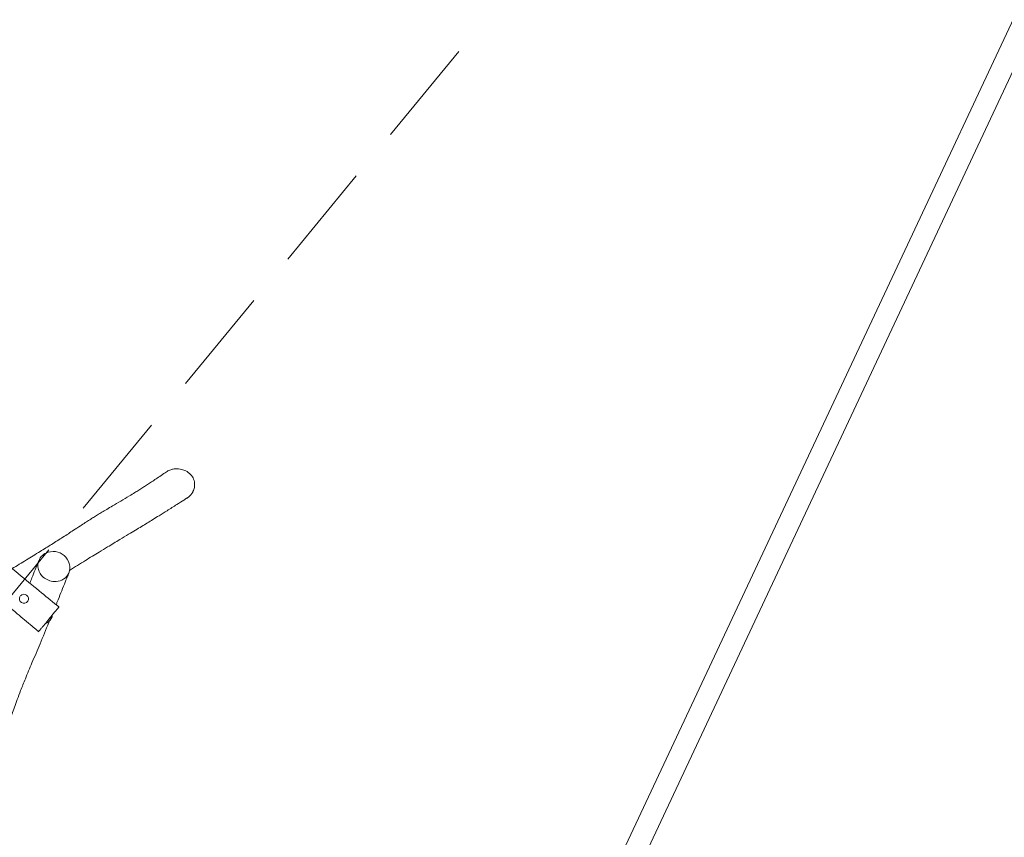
# Model space of a CAD drawing. Header units: metres. Extents: x 150385 to 171486, y 478588 to 485023.
# Tile 51 of 256: x 151632.16 to 151636.74, y 483213.89 to 483217.69. Entities that reach past the tile are written whole.
import ezdxf

# ---------------------------------------------------------------- set-up
doc = ezdxf.new("R2010")
doc.units = ezdxf.units.M
doc.linetypes.add('DASHED', pattern=[0.75, 0.5, -0.25])
doc.layers.add('N-WE-VH-KANTOPSLUITING_ACHTERKANTBAND TERRAS-G', color=7, linetype='Continuous', lineweight=5)

# ---------------------------------------------------------------- blocks, each defined once
blk = doc.blocks.new('A$C3895b58d')
at = {"color": 9, "linetype": 'DASHED', "true_color": 0xb7b7b7, "flags": 128}
blk.add_lwpolyline([(-13.2077, 5.2149), (-13.2077, -2.7851), (-16.3977, -2.7851), (-16.3977, 5.2149)], close=True, dxfattribs=at)
at = {"lineweight": 0}
for centre, radius, start, end in [((-13.1527, 1.2149), 0.021, 190.6334, 180.1624), ((-13.0705, 1.2149), 0.075, 345.8589, 14.1411)]:
    blk.add_arc(centre, radius, start, end, dxfattribs=at)
for start_param, end_param in [(2.63117, 5.111645), (5.111645, 6.793608)]:
    blk.add_ellipse((-12.9993, 1.2149), major_axis=(0, -0.021), ratio=0.141068, start_param=start_param, end_param=end_param, dxfattribs=at)
for points, knots in [([(-13.0145, 2.0943), (-13.0126, 2.1006), (-13.0098, 2.1066), (-13.0035, 2.1165), (-13.0003, 2.1206), (-12.992, 2.1295), (-12.9864, 2.1341), (-12.9731, 2.1431), (-12.9625, 2.1488), (-12.9402, 2.1541), (-12.9307, 2.1547), (-12.9125, 2.1524), (-12.9038, 2.1495), (-12.888, 2.1406), (-12.8817, 2.135), (-12.8741, 2.1257), (-12.8716, 2.1219), (-12.8695, 2.118), (-12.8678, 2.1149), (-12.8664, 2.1117), (-12.8639, 2.105), (-12.863, 2.1017), (-12.862, 2.0972), (-12.8617, 2.0959), (-12.8615, 2.0946)], [-156.41516, -156.41516, -156.41516, -156.41516, -137.997106, -137.997106, -123.083916, -123.083916, -101.60134, -101.60134, -74.136895, -74.136895, -54.274196, -54.274196, -34.430814, -34.430814, -13.291236, -13.291236, 0, 0, 0, 10.620027, 10.620027, 22.286306, 22.286306, 27.198288, 27.198288, 27.198288, 27.198288]), ([(-13.2841, 1.2884), (-13.2757, 1.3126), (-13.2672, 1.3369), (-13.2505, 1.3848), (-13.2424, 1.4083), (-13.2273, 1.452), (-13.2205, 1.4719), (-13.2072, 1.5118), (-13.2007, 1.5316), (-13.1882, 1.5702), (-13.1823, 1.589), (-13.1728, 1.6195), (-13.1691, 1.6315), (-13.1626, 1.6522), (-13.1599, 1.661), (-13.1546, 1.6775), (-13.1521, 1.6853), (-13.1474, 1.6996), (-13.1452, 1.7063), (-13.1407, 1.7198), (-13.1383, 1.7267), (-13.1334, 1.7409), (-13.1309, 1.7483), (-13.1254, 1.7639), (-13.1224, 1.7721), (-13.116, 1.7901), (-13.1124, 1.7998), (-13.1038, 1.8236), (-13.0986, 1.8376), (-13.0883, 1.8661), (-13.083, 1.8805), (-13.0746, 1.9045), (-13.0714, 1.9136), (-13.0658, 1.9302), (-13.0633, 1.9376), (-13.0586, 1.9516), (-13.0565, 1.9583), (-13.0522, 1.9716), (-13.0501, 1.9781), (-13.0458, 1.9918), (-13.0436, 1.9989), (-13.039, 2.0138), (-13.0366, 2.0216), (-13.0315, 2.038), (-13.0289, 2.0467), (-13.0233, 2.0653), (-13.0203, 2.0752), (-13.0164, 2.0882), (-13.0155, 2.0912), (-13.0145, 2.0943)], [627.543212, 627.543212, 627.543212, 627.543212, 813.829407, 813.829407, 991.891057, 991.891057, 1140.968392, 1140.968392, 1287.178844, 1287.178844, 1425.801101, 1425.801101, 1517.420883, 1517.420883, 1587.066232, 1587.066232, 1650.666404, 1650.666404, 1707.566733, 1707.566733, 1767.993656, 1767.993656, 1834.831571, 1834.831571, 1911.002298, 1911.002298, 2003.089648, 2003.089648, 2136.266912, 2136.266912, 2270.216776, 2270.216776, 2350.585005, 2350.585005, 2411.946594, 2411.946594, 2465.667205, 2465.667205, 2516.062548, 2516.062548, 2569.162381, 2569.162381, 2625.756808, 2625.756808, 2687.239516, 2687.239516, 2756.052869, 2756.052869, 2777.068329, 2777.068329, 2777.068329, 2777.068329]), ([(-12.8615, 2.0946), (-12.8606, 2.0897), (-12.8603, 2.0845), (-12.8606, 2.0749), (-12.8611, 2.0705), (-12.8627, 2.0633), (-12.8634, 2.0607), (-12.8643, 2.0581)], [-467.109601, -467.109601, -467.109601, -467.109601, -452.358267, -452.358267, -439.903214, -439.903214, -432.840497, -432.840497, -432.840497, -432.840497]), ([(-12.8643, 2.0581), (-12.8647, 2.0567), (-12.8652, 2.0553), (-12.867, 2.0498), (-12.8683, 2.0457), (-12.8737, 2.0293), (-12.8778, 2.0171), (-12.8875, 1.9877), (-12.8931, 1.9706), (-12.9034, 1.9397), (-12.908, 1.9259), (-12.9162, 1.9015), (-12.9198, 1.8909), (-12.9266, 1.8707), (-12.9299, 1.8612), (-12.9366, 1.8418), (-12.94, 1.8319), (-12.9471, 1.8115), (-12.9508, 1.801), (-12.9586, 1.7788), (-12.9628, 1.7671), (-12.9723, 1.7404), (-12.9776, 1.7254), (-12.9903, 1.6899), (-12.9977, 1.6691), (-13.0103, 1.6336), (-13.0154, 1.6191), (-13.0245, 1.593), (-13.0285, 1.5815), (-13.0367, 1.5579), (-13.0408, 1.5458), (-13.0496, 1.52), (-13.0541, 1.5064), (-13.0633, 1.4791), (-13.0678, 1.4653), (-13.0724, 1.4515)], [0, 0, 0, 0, 10, 10, 40.000006, 40.000006, 130.000212, 130.000212, 256.968554, 256.968554, 362.580173, 362.580173, 445.931895, 445.931895, 522.713612, 522.713612, 604.035046, 604.035046, 692.082862, 692.082862, 792.251572, 792.251572, 920.86439, 920.86439, 1097.792449, 1097.792449, 1218.192358, 1218.192358, 1310.393907, 1310.393907, 1406.572202, 1406.572202, 1512.382079, 1512.382079, 1617.942241, 1617.942241, 1617.942241, 1617.942241]), ([(-13.2123, 1.4337), (-13.2112, 1.4374), (-13.2047, 1.4545), (-13.1814, 1.4803), (-13.1348, 1.4935), (-13.0905, 1.4776), (-13.0715, 1.4536), (-13.0673, 1.4396), (-13.064, 1.4284), (-13.0642, 1.4161), (-13.0675, 1.4044)], [0.582, 0.582, 0.582, 0.582, 0.6082961, 0.7042619, 0.7987098, 0.8973471, 1, 1, 1, 1.082, 1.082, 1.082, 1.082]), ([(-13.0675, 1.4044), (-13.0685, 1.4008), (-13.074, 1.3861), (-13.0961, 1.3591), (-13.144, 1.3445), (-13.1923, 1.3604), (-13.2164, 1.3957), (-13.2153, 1.4231), (-13.2123, 1.4337)], [0.082, 0.082, 0.082, 0.082, 0.1072178, 0.1865738, 0.3047577, 0.3973336, 0.5075547, 0.582, 0.582, 0.582, 0.582]), ([(-13.0676, 1.4406), (-13.0672, 1.4392), (-13.0667, 1.4378), (-13.065, 1.4324), (-13.0637, 1.4282), (-13.0585, 1.4118), (-13.0546, 1.3996), (-13.0416, 1.3587), (-13.0326, 1.3302), (-13.0222, 1.2973), (-13.0208, 1.2928), (-13.0194, 1.2884)], [0, 0, 0, 0, 10, 10, 40.000002, 40.000002, 130.000035, 130.000035, 339.964929, 339.964929, 372.687191, 372.687191, 372.687191, 372.687191]), ([(-13.1776, 1.2882), (-13.1804, 1.2968), (-13.1832, 1.3055), (-13.1938, 1.3386), (-13.2016, 1.3631), (-13.2102, 1.3908), (-13.2112, 1.3939), (-13.2121, 1.3969)], [2562.267543, 2562.267543, 2562.267543, 2562.267543, 2625.193779, 2625.193779, 2801.41013, 2801.41013, 2823.061452, 2823.061452, 2823.061452, 2823.061452]), ([(-16.6027, 1.291), (-16.5994, 1.291), (-16.5961, 1.291), (-16.5827, 1.2909), (-16.5727, 1.2909), (-16.5327, 1.2907), (-16.5027, 1.2906), (-16.4187, 1.2903), (-16.3647, 1.2902), (-16.2454, 1.2898), (-16.1801, 1.2896), (-16.0398, 1.2893), (-15.9647, 1.2892), (-15.8415, 1.2894), (-15.7934, 1.2896), (-15.7142, 1.2903), (-15.683, 1.2907), (-15.6198, 1.2917), (-15.5879, 1.2923), (-15.5282, 1.2936), (-15.5004, 1.2943), (-15.4487, 1.2956), (-15.4246, 1.2962), (-15.3754, 1.2975), (-15.3501, 1.2982), (-15.2959, 1.2994), (-15.2669, 1.3001), (-15.2062, 1.3012), (-15.1745, 1.3016), (-15.1132, 1.3022), (-15.0836, 1.3023), (-15.025, 1.3024), (-14.996, 1.3023), (-14.9371, 1.302), (-14.907, 1.3018), (-14.8463, 1.3012), (-14.8155, 1.3008), (-14.7525, 1.3), (-14.7203, 1.2996), (-14.6516, 1.2986), (-14.6152, 1.2981), (-14.5258, 1.2967), (-14.4728, 1.2959), (-14.3743, 1.2947), (-14.3288, 1.2942), (-14.2484, 1.2935), (-14.2136, 1.2932), (-14.1422, 1.2928), (-14.1056, 1.2926), (-14.0261, 1.2923), (-13.9833, 1.2922), (-13.8529, 1.2918), (-13.7654, 1.2915), (-13.6288, 1.2905), (-13.5796, 1.2901), (-13.4743, 1.2893), (-13.418, 1.289), (-13.3177, 1.2885), (-13.2736, 1.2883), (-13.1886, 1.2882), (-13.1477, 1.2881), (-13.0721, 1.2882), (-13.0374, 1.2883), (-13.0027, 1.2885)], [0, 0, 0, 0, 10, 10, 40.000004, 40.000004, 130.000094, 130.000094, 292.060986, 292.060986, 487.884905, 487.884905, 713.109145, 713.109145, 857.42942, 857.42942, 951.049744, 951.049744, 1046.881648, 1046.881648, 1130.196427, 1130.196427, 1202.31387, 1202.31387, 1278.034835, 1278.034835, 1365.073183, 1365.073183, 1460.12633, 1460.12633, 1549.043371, 1549.043371, 1635.911911, 1635.911911, 1725.980082, 1725.980082, 1818.249441, 1818.249441, 1914.985681, 1914.985681, 2024.28094, 2024.28094, 2183.239279, 2183.239279, 2319.878923, 2319.878923, 2424.263592, 2424.263592, 2534.124047, 2534.124047, 2662.699381, 2662.699381, 2925.187896, 2925.187896, 3072.679623, 3072.679623, 3241.379387, 3241.379387, 3373.661331, 3373.661331, 3496.35724, 3496.35724, 3600.445622, 3600.445622, 3600.445622, 3600.445622]), ([(-13.0027, 1.2885), (-13.0027, 1.2885), (-13.0027, 1.2784), (-13.0027, 1.2514), (-13.0027, 1.2373), (-13.0027, 1.2179), (-13.0027, 1.1881), (-13.0027, 1.1667), (-13.0027, 1.1621)], [0.7969084, 0.7969084, 0.7969084, 0.7969084, 0.9056498, 1, 1, 1, 1.1291815, 1.1708477, 1.1708477, 1.1708477, 1.1708477]), ([(-12.9956, 1.2119), (-12.9946, 1.2088), (-12.9937, 1.2057), (-12.9823, 1.1688), (-12.972, 1.1349), (-12.9526, 1.0699), (-12.9434, 1.0389), (-12.9267, 0.9823), (-12.919, 0.9567), (-12.9053, 0.9125), (-12.8994, 0.8937), (-12.8886, 0.8608), (-12.8839, 0.8467), (-12.8749, 0.8207), (-12.8706, 0.8087), (-12.8622, 0.7859), (-12.8581, 0.7749), (-12.8489, 0.7508), (-12.8437, 0.7376), (-12.8323, 0.7091), (-12.8261, 0.6938), (-12.8133, 0.6622), (-12.8067, 0.646), (-12.7939, 0.6143), (-12.7878, 0.5989), (-12.7769, 0.5709), (-12.7722, 0.5585), (-12.7632, 0.5343), (-12.759, 0.5227), (-12.7509, 0.4998), (-12.747, 0.4884), (-12.7393, 0.4656), (-12.7356, 0.4542), (-12.7281, 0.4305), (-12.7243, 0.4183), (-12.717, 0.3942), (-12.7134, 0.3824), (-12.7063, 0.3582), (-12.7027, 0.3459), (-12.6968, 0.3256), (-12.6946, 0.3177), (-12.6924, 0.3098)], [561.017965, 561.017965, 561.017965, 561.017965, 583.738508, 583.738508, 833.888419, 833.888419, 1063.564555, 1063.564555, 1254.612239, 1254.612239, 1397.974415, 1397.974415, 1507.553522, 1507.553522, 1602.877716, 1602.877716, 1691.32137, 1691.32137, 1798.766015, 1798.766015, 1922.943937, 1922.943937, 2053.297135, 2053.297135, 2174.205664, 2174.205664, 2269.623938, 2269.623938, 2356.533239, 2356.533239, 2439.451167, 2439.451167, 2522.200284, 2522.200284, 2608.428275, 2608.428275, 2690.483687, 2690.483687, 2774.35881, 2774.35881, 2827.344104, 2827.344104, 2827.344104, 2827.344104]), ([(-13.0027, 1.1399), (-13.0061, 1.14), (-13.0094, 1.14), (-13.0227, 1.1402), (-13.0327, 1.1403), (-13.0727, 1.1408), (-13.1027, 1.1411), (-13.1736, 1.1417), (-13.2144, 1.1419), (-13.3062, 1.1425), (-13.3572, 1.1428), (-13.4573, 1.1433), (-13.5064, 1.1436), (-13.5903, 1.1442), (-13.6251, 1.1445), (-13.6867, 1.145), (-13.7136, 1.1453), (-13.7642, 1.1458), (-13.788, 1.146), (-13.8375, 1.1465), (-13.8632, 1.1467), (-13.9252, 1.1472), (-13.9615, 1.1474), (-14.0306, 1.1477), (-14.0634, 1.1478), (-14.1221, 1.1479), (-14.1479, 1.148), (-14.202, 1.1481), (-14.2302, 1.1481), (-14.2954, 1.1483), (-14.3324, 1.1484), (-14.422, 1.1487), (-14.4746, 1.149), (-14.5785, 1.1497), (-14.6297, 1.15), (-14.7052, 1.1506), (-14.7294, 1.1508), (-14.7661, 1.151), (-14.7786, 1.1511), (-14.8021, 1.1512), (-14.8131, 1.1512), (-14.8376, 1.1513), (-14.8512, 1.1513), (-14.8836, 1.1513), (-14.9024, 1.1512), (-14.9368, 1.1509), (-14.9524, 1.1508), (-14.9821, 1.1504), (-14.9962, 1.1503), (-15.0248, 1.1499), (-15.0393, 1.1496), (-15.0693, 1.1491), (-15.0847, 1.1489), (-15.1166, 1.1483), (-15.1331, 1.148), (-15.1671, 1.1474), (-15.1846, 1.147), (-15.2208, 1.1464), (-15.2396, 1.1461), (-15.2798, 1.1454), (-15.3012, 1.1451), (-15.3474, 1.1444), (-15.3722, 1.144), (-15.4266, 1.1433), (-15.4563, 1.143), (-15.5245, 1.1423), (-15.563, 1.142), (-15.6518, 1.1413), (-15.702, 1.141), (-15.7908, 1.1405), (-15.8294, 1.1403), (-15.8967, 1.1401), (-15.9255, 1.1399), (-15.9814, 1.1398), (-16.0086, 1.1397), (-16.0656, 1.1395), (-16.0953, 1.1394), (-16.1575, 1.1392), (-16.1898, 1.1392), (-16.2574, 1.139), (-16.2926, 1.1389), (-16.3665, 1.1388), (-16.4053, 1.1388), (-16.4872, 1.1387), (-16.5303, 1.1386), (-16.5832, 1.1387), (-16.593, 1.1387), (-16.6027, 1.1387)], [0, 0, 0, 0, 10.000001, 10.000001, 40.000016, 40.000016, 130.000281, 130.000281, 252.599223, 252.599223, 405.535186, 405.535186, 552.942868, 552.942868, 657.275098, 657.275098, 737.811973, 737.811973, 809.210011, 809.210011, 886.402025, 886.402025, 995.323788, 995.323788, 1093.71351, 1093.71351, 1171.330289, 1171.330289, 1255.927091, 1255.927091, 1366.910024, 1366.910024, 1524.753094, 1524.753094, 1678.465067, 1678.465067, 1751.204158, 1751.204158, 1788.775598, 1788.775598, 1821.839511, 1821.839511, 1862.816951, 1862.816951, 1919.428564, 1919.428564, 1966.434277, 1966.434277, 2008.634955, 2008.634955, 2052.253351, 2052.253351, 2098.565896, 2098.565896, 2148.030596, 2148.030596, 2200.528753, 2200.528753, 2256.819482, 2256.819482, 2321.114867, 2321.114867, 2395.572309, 2395.572309, 2484.65083, 2484.65083, 2600.376392, 2600.376392, 2751.314663, 2751.314663, 2867.070444, 2867.070444, 2953.386456, 2953.386456, 3034.903582, 3034.903582, 3124.232184, 3124.232184, 3221.286689, 3221.286689, 3326.896309, 3326.896309, 3443.232403, 3443.232403, 3572.555308, 3572.555308, 3601.919488, 3601.919488, 3601.919488, 3601.919488]), ([(-13.0027, 1.1621), (-13.0027, 1.1566), (-13.0027, 1.1446), (-13.0027, 1.1399), (-13.0027, 1.1399)], [0.1708477, 0.1708477, 0.1708477, 0.1708477, 0.2204491, 0.2999853, 0.2999853, 0.2999853, 0.2999853])]:
    blk.add_open_spline(points, degree=3, knots=knots, dxfattribs=at)
for points in [[(-13.1019, 1.3611), (-13.1019, 1.3611), (-13.1019, 1.3611), (-13.1019, 1.3611)], [(-13.0027, 1.235), (-13.0023, 1.2334), (-13.0018, 1.2318), (-13.0013, 1.2302)]]:
    blk.add_open_spline(points, degree=3, dxfattribs=at)

msp = doc.modelspace()

# ---------------------------------------------------------------- linework, layer by layer
at = {"layer": 'N-WE-VH-KANTOPSLUITING_ACHTERKANTBAND TERRAS-G', "color": 7, "lineweight": 9, "flags": 128}
msp.add_lwpolyline([(151573.2947, 483289.895), (151553.0562, 483273.3348), (151609.9686, 483203.7816), (151617.1011, 483209.6178, -0.288754), (151629.797, 483211.1946), (151633.1108, 483209.6399), (151640.1105, 483224.5602)], format="xyb", dxfattribs=at)
msp.add_lwpolyline([(151633.0627, 483209.7729), (151640.0021, 483224.5647)], dxfattribs=at)

# ---------------------------------------------------------------- block references
at = {"layer": 'N-WE-VH-KANTOPSLUITING_ACHTERKANTBAND TERRAS-G', "color": 7, "lineweight": 9, "rotation": 320.5674609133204}
msp.add_blockref('A$C3895b58d', (151641.5641, 483205.7033), dxfattribs=at)

doc.saveas('drawing.dxf')
